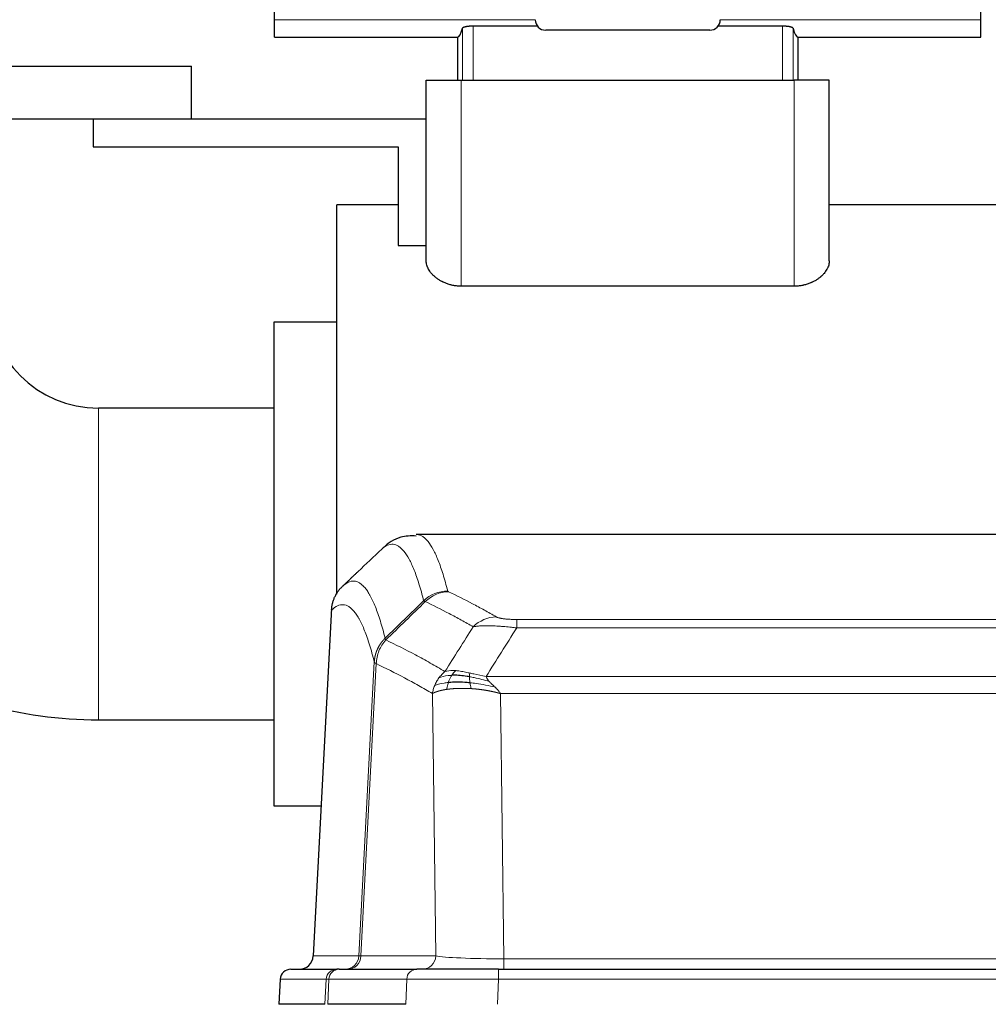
# Model space of a CAD drawing. Header units: inches. Extents: x 0 to 20790, y -12 to 14700.
# Tile 103 of 256: x 1648 to 1924, y 12181 to 12462. Entities that reach past the tile are written whole.
import ezdxf

# ---------------------------------------------------------------- set-up
doc = ezdxf.new("R2010")
doc.units = ezdxf.units.IN
doc.layers.add('1', color=7, linetype='Continuous', true_color=0xffffff)

msp = doc.modelspace()

# ---------------------------------------------------------------- linework, layer by layer
at = {"layer": '1', "color": 2, "linetype": 'Continuous', "lineweight": 25}
for p, q in [((1720.384, 12462.163), (1720.384, 12470.451)), ((1921.884, 12462.163), (1921.884, 12470.451)), ((1720.384, 12457.278), (1720.384, 12462.163)), ((1921.884, 12457.278), (1921.884, 12462.163)), ((1795.373, 12460.387), (1776.977, 12460.387)), ((1844.538, 12459.242), (1797.73, 12459.242)), ((1865.291, 12460.387), (1846.895, 12460.387)), ((1720.384, 12457.278), (1772.562, 12457.278)), ((1772.562, 12457.278), (1772.562, 12444.942)), ((1869.706, 12457.278), (1869.706, 12444.942)), ((1869.706, 12457.278), (1921.884, 12457.278)), ((1539.134, 12448.942), (1696.634, 12448.942)), ((1696.634, 12433.942), (1696.634, 12448.942)), ((1763.634, 12444.942), (1773.634, 12444.942)), ((1763.634, 12393.436), (1763.634, 12444.942)), ((1773.634, 12444.942), (1868.634, 12444.942)), ((1878.634, 12444.942), (1868.634, 12444.942)), ((1878.634, 12393.436), (1878.634, 12444.942)), ((1539.134, 12433.942), (1696.634, 12433.942)), ((1668.634, 12433.942), (1668.634, 12425.942)), ((1696.634, 12433.942), (1763.634, 12433.942)), ((1668.634, 12425.942), (1755.634, 12425.942)), ((1755.634, 12425.942), (1755.634, 12397.771)), ((1738.134, 12306.942), (1738.134, 12409.442)), ((1755.634, 12409.442), (1738.134, 12409.442)), ((1926.134, 12409.442), (1878.634, 12409.442)), ((1755.634, 12397.771), (1763.634, 12397.771)), ((1868.634, 12386.196), (1773.634, 12386.196)), ((1720.134, 12375.942), (1720.134, 12306.942)), ((1738.134, 12375.942), (1720.134, 12375.942)), ((1720.134, 12351.392), (1670.134, 12351.392)), ((2023.488, 12315.336), (1760.78, 12315.336)), ((1720.134, 12306.942), (1720.134, 12237.942)), ((1738.134, 12298.358), (1738.134, 12306.942)), ((1736.632, 12294.317), (1731.358, 12195.124)), ((1670.134, 12262.492), (1720.134, 12262.492)), ((1720.134, 12237.942), (1733.634, 12237.942)), ((1724.986, 12191.336), (1738.097, 12191.336)), ((1738.794, 12191.336), (1738.097, 12191.336)), ((1738.794, 12191.336), (1760.968, 12191.336)), ((1784.223, 12191.336), (1760.968, 12191.336)), ((1784.223, 12191.336), (2000.044, 12191.336)), ((1721.976, 12188.496), (1721.595, 12181.336)), ((1734.729, 12181.336), (1721.612, 12181.336)), ((1757.768, 12181.336), (1735.514, 12181.336))]:
    msp.add_line(p, q, dxfattribs=at)
at = {"layer": '1', "color": 110, "linetype": 'Continuous', "lineweight": 13}
for p, q in [((1794.735, 12462.163), (1720.384, 12462.163)), ((1921.884, 12462.163), (1847.533, 12462.163)), ((1773.985, 12459.821), (1773.985, 12444.942)), ((1776.977, 12460.387), (1776.977, 12444.942)), ((1865.291, 12460.387), (1865.291, 12444.942)), ((1868.283, 12459.821), (1868.283, 12444.942)), ((1773.634, 12386.196), (1773.634, 12444.942)), ((1868.634, 12386.196), (1868.634, 12444.942)), ((1670.134, 12351.392), (1670.134, 12306.942)), ((1670.134, 12306.942), (1670.134, 12262.492)), ((1736.618, 12293.823), (1731.37, 12195.127)), ((1789.462, 12291.13), (1994.805, 12291.13)), ((1789.462, 12288.713), (1789.462, 12291.13)), ((1994.805, 12288.713), (1789.462, 12288.713)), ((1744.436, 12195.127), (1748.813, 12278.996)), ((1749.369, 12278.519), (1745.017, 12195.127)), ((1780.731, 12274.883), (2003.536, 12274.883)), ((1766.369, 12195.127), (1765.412, 12269.974)), ((1999.424, 12269.984), (1784.844, 12269.984)), ((1784.844, 12269.984), (1785.812, 12194.301)), ((1731.37, 12195.127), (1744.436, 12195.127)), ((1745.017, 12195.127), (1766.369, 12195.127)), ((1785.812, 12194.301), (1998.455, 12194.301)), ((1785.812, 12191.336), (1785.812, 12194.301)), ((1784.223, 12188.493), (1784.223, 12191.336)), ((1721.992, 12188.493), (1721.612, 12181.336)), ((1735.103, 12188.493), (1721.992, 12188.493)), ((1734.729, 12181.336), (1735.103, 12188.493)), ((1735.887, 12188.493), (1735.514, 12181.336)), ((1758.061, 12188.493), (1735.887, 12188.493)), ((1757.768, 12181.336), (1758.061, 12188.493)), ((1784.223, 12188.493), (1783.93, 12181.336)), ((2000.044, 12188.493), (1784.223, 12188.493))]:
    msp.add_line(p, q, dxfattribs=at)
at = {"layer": '1', "color": 2, "linetype": 'Continuous', "lineweight": 25}
for radius, start in [(31.55, 180), (120.45, 238.38328)]:
    msp.add_arc((1670.134, 12382.942), radius, start, 270, dxfattribs=at)
for centre, major_axis, ratio, start_param, end_param in [((1797.738, 12462.246), (-2.127, -2.127), 0.9972647, 5.4991567, 7.0672139), ((1844.53, 12462.246, 0), (2.127, -2.127), 0.9972647, 5.4991567, 7.0672139), ((1772.562, 12603.575), (0, 146.297), 0.0524078, 3.1415927, 3.3283319), ((1869.706, 12603.575), (0, 146.297), 0.0524078, 2.9548534, 3.1415927), ((1727.378, 12195.336), (0, 4), 0.9993908, 3.1415927, 4.6600291), ((1724.986, 12188.336), (0, 3), 0.9993908, 0, 1.5184364)]:
    msp.add_ellipse(centre, major_axis=major_axis, ratio=ratio, start_param=start_param, end_param=end_param, dxfattribs=at)
at = {"layer": '1', "color": 110, "linetype": 'Continuous', "lineweight": 13}
for centre, major_axis, ratio, start_param, end_param in [((1769.767, 12289.28), (-9.695, -2.45), 0.9931439, 4.4664808, 5.2238901), ((1769.954, 12289.119), (-4.281, -9.037), 0.9659395, 3.5975691, 4.3432065), ((1783.615, 12281.973), (-4.97, -8.677), 0.9635717, 3.6779385, 4.4208965), ((1740.444, 12195.336), (0, 4), 0.9993908, 3.1415927, 4.6600291), ((1741.142, 12195.336), (0, 4), 0.9702957, 3.1415927, 4.6600291), ((1764.462, 12195.336), (20.038, 0.208), 0.001459, 3.1763609, 3.3855124), ((1762.494, 12195.336), (0, 4), 0.9702957, 3.1415927, 4.6600291), ((1785.733, 12195.336), (-20.002, 0.052), 0.0517476, 0.2535919, 1.5749043), ((1738.097, 12188.336), (0, 3), 0.9993908, 0, 1.5184364), ((1738.794, 12188.336), (0, 3), 0.9702957, 0, 1.5184364), ((1760.968, 12188.336), (0, 3), 0.9702957, 0, 1.5184364), ((1762.115, 12188.336), (-27.029, 0.156), 0.000812, 6.0391366, 6.248288), ((1784.275, 12188.336), (-27.018, 0.123), 0.0058026, 4.7143189, 6.0386286)]:
    msp.add_ellipse(centre, major_axis=major_axis, ratio=ratio, start_param=start_param, end_param=end_param, dxfattribs=at)
at = {"layer": '1', "color": 2, "linetype": 'Continuous', "lineweight": 25}
for points, knots in [([(1776.977, 12460.387), (1776.88, 12460.387), (1776.785, 12460.386), (1776.595, 12460.382), (1776.406, 12460.376), (1776.221, 12460.367), (1776.083, 12460.358), (1776.038, 12460.355), (1775.947, 12460.349), (1775.902, 12460.345), (1775.768, 12460.334), (1775.681, 12460.326), (1775.553, 12460.312), (1775.511, 12460.307), (1775.429, 12460.297), (1775.388, 12460.292), (1775.268, 12460.276), (1775.115, 12460.253), (1774.972, 12460.228), (1774.869, 12460.208), (1774.836, 12460.201), (1774.787, 12460.191), (1774.77, 12460.187), (1774.739, 12460.18), (1774.66, 12460.162), (1774.529, 12460.128), (1774.377, 12460.081), (1774.291, 12460.048), (1774.242, 12460.027), (1774.232, 12460.022), (1774.213, 12460.014), (1774.186, 12460.001), (1774.162, 12459.988), (1774.116, 12459.962), (1774.063, 12459.927), (1774.027, 12459.892), (1773.999, 12459.857), (1773.99, 12459.839), (1773.985, 12459.821)], [0, 0, 0, 0, 0.0625, 0.0625, 0.125, 0.1875, 0.1875, 0.21875, 0.21875, 0.25, 0.25, 0.3125, 0.3125, 0.34375, 0.34375, 0.375, 0.375, 0.4375, 0.5, 0.5, 0.53125, 0.53125, 0.546875, 0.546875, 0.5625, 0.625, 0.6875, 0.75, 0.75, 0.765625, 0.765625, 0.78125, 0.8125, 0.8125, 0.875, 0.9375, 0.9375, 1, 1, 1, 1]), ([(1868.283, 12459.821), (1868.278, 12459.839), (1868.268, 12459.857), (1868.248, 12459.884), (1868.24, 12459.892), (1868.221, 12459.91), (1868.211, 12459.919), (1868.177, 12459.946), (1868.15, 12459.963), (1868.104, 12459.989), (1868.087, 12459.998), (1868.052, 12460.015), (1868.033, 12460.024), (1867.974, 12460.049), (1867.93, 12460.066), (1867.859, 12460.09), (1867.834, 12460.098), (1867.783, 12460.114), (1867.756, 12460.122), (1867.674, 12460.145), (1867.558, 12460.175), (1867.428, 12460.202), (1867.326, 12460.222), (1867.273, 12460.232), (1867.219, 12460.241), (1867.182, 12460.248), (1867.163, 12460.251), (1867.07, 12460.266), (1866.915, 12460.288), (1866.669, 12460.318), (1866.497, 12460.334), (1866.364, 12460.345), (1866.319, 12460.349), (1866.229, 12460.355), (1866.183, 12460.358), (1866.045, 12460.367), (1865.86, 12460.376), (1865.672, 12460.382), (1865.483, 12460.386), (1865.387, 12460.387), (1865.291, 12460.387)], [0, 0, 0, 0, 0.0625, 0.0625, 0.09375, 0.09375, 0.125, 0.125, 0.1875, 0.1875, 0.21875, 0.21875, 0.25, 0.25, 0.3125, 0.3125, 0.34375, 0.34375, 0.375, 0.375, 0.4375, 0.5, 0.5, 0.53125, 0.546875, 0.546875, 0.5625, 0.5625, 0.625, 0.6875, 0.75, 0.75, 0.78125, 0.78125, 0.8125, 0.8125, 0.875, 0.9375, 0.9375, 1, 1, 1, 1]), ([(1773.634, 12386.196), (1773.451, 12386.196), (1773.268, 12386.2), (1773.038, 12386.21), (1772.992, 12386.213), (1772.9, 12386.218), (1772.763, 12386.226), (1772.626, 12386.237), (1772.173, 12386.278), (1771.816, 12386.327), (1771.291, 12386.422), (1771.117, 12386.458), (1770.858, 12386.516), (1770.773, 12386.537), (1770.602, 12386.579), (1770.517, 12386.602), (1770.094, 12386.717), (1769.768, 12386.822), (1769.139, 12387.054), (1768.836, 12387.181), (1768.47, 12387.352), (1768.361, 12387.405), (1768.254, 12387.458), (1768.183, 12387.494), (1768.147, 12387.513), (1767.971, 12387.604), (1767.834, 12387.679), (1767.433, 12387.91), (1767.18, 12388.07), (1766.7, 12388.402), (1766.473, 12388.574), (1766.043, 12388.929), (1765.841, 12389.111), (1765.555, 12389.392), (1765.463, 12389.486), (1765.287, 12389.676), (1765.202, 12389.771), (1764.958, 12390.059), (1764.808, 12390.253), (1764.536, 12390.645), (1764.413, 12390.842), (1764.247, 12391.141), (1764.196, 12391.241), (1764.123, 12391.392), (1764.099, 12391.442), (1764.054, 12391.543), (1764.032, 12391.593), (1763.928, 12391.844), (1763.859, 12392.045), (1763.747, 12392.444), (1763.705, 12392.643), (1763.662, 12392.941), (1763.652, 12393.04), (1763.641, 12393.189), (1763.637, 12393.263), (1763.635, 12393.349), (1763.634, 12393.393), (1763.634, 12393.411), (1763.634, 12393.423), (1763.634, 12393.43), (1763.634, 12393.436)], [0, 0, 0, 0, 0.03125, 0.03125, 0.0390625, 0.0390625, 0.046875, 0.0625, 0.0625, 0.125, 0.125, 0.15625, 0.15625, 0.171875, 0.171875, 0.1875, 0.1875, 0.25, 0.25, 0.3125, 0.3125, 0.328125, 0.3359375, 0.3359375, 0.34375, 0.34375, 0.375, 0.375, 0.4375, 0.4375, 0.5, 0.5, 0.5625, 0.5625, 0.59375, 0.59375, 0.625, 0.625, 0.6875, 0.6875, 0.75, 0.75, 0.78125, 0.78125, 0.796875, 0.796875, 0.8125, 0.8125, 0.875, 0.875, 0.9375, 0.9375, 0.96875, 0.96875, 0.984375, 0.9921875, 0.9960937, 0.9980469, 0.9980469, 1, 1, 1, 1]), ([(1878.634, 12393.436), (1878.634, 12393.239), (1878.62, 12393.042), (1878.563, 12392.645), (1878.521, 12392.446), (1878.41, 12392.047), (1878.341, 12391.847), (1878.216, 12391.545), (1878.17, 12391.445), (1878.073, 12391.243), (1878.021, 12391.143), (1877.856, 12390.843), (1877.732, 12390.646), (1877.46, 12390.255), (1877.312, 12390.061), (1876.988, 12389.679), (1876.813, 12389.491), (1876.53, 12389.212), (1876.432, 12389.119), (1876.279, 12388.982), (1876.228, 12388.937), (1876.123, 12388.846), (1876.069, 12388.8), (1875.798, 12388.576), (1875.569, 12388.403), (1875.086, 12388.07), (1874.833, 12387.909), (1874.3, 12387.603), (1874.02, 12387.457), (1873.689, 12387.302), (1873.652, 12387.284), (1873.578, 12387.251), (1873.54, 12387.234), (1873.428, 12387.184), (1873.2, 12387.086), (1872.968, 12386.995), (1872.495, 12386.821), (1872.17, 12386.716), (1871.667, 12386.579), (1871.497, 12386.536), (1871.237, 12386.477), (1871.15, 12386.458), (1870.974, 12386.423), (1870.885, 12386.405), (1870.442, 12386.325), (1870.084, 12386.277), (1869.363, 12386.212), (1869, 12386.196), (1868.634, 12386.196)], [0, 0, 0, 0, 0.0625, 0.0625, 0.125, 0.125, 0.1875, 0.1875, 0.21875, 0.21875, 0.25, 0.25, 0.3125, 0.3125, 0.375, 0.375, 0.4375, 0.4375, 0.46875, 0.46875, 0.484375, 0.484375, 0.5, 0.5, 0.5625, 0.5625, 0.625, 0.625, 0.6875, 0.6875, 0.6953125, 0.6953125, 0.703125, 0.703125, 0.71875, 0.75, 0.75, 0.8125, 0.8125, 0.84375, 0.84375, 0.859375, 0.859375, 0.875, 0.875, 0.9375, 0.9375, 1, 1, 1, 1]), ([(1760.739, 12314.916), (1759.133, 12315.004), (1755.554, 12314.848), (1752.363, 12312.611), (1751.301, 12311.489), (1751.175, 12311.341)], [0, 0, 0, 0, 0.3650186, 0.9185351, 1, 1, 1, 1]), ([(1736.618, 12293.823), (1736.647, 12294.454), (1736.737, 12295.082), (1736.96, 12296), (1737.049, 12296.303), (1737.255, 12296.897), (1737.372, 12297.189), (1737.634, 12297.76), (1737.778, 12298.04), (1738.092, 12298.582), (1738.262, 12298.846), (1738.626, 12299.355), (1738.82, 12299.601), (1739.23, 12300.073), (1739.447, 12300.298), (1739.673, 12300.513)], [0, 0, 0, 0, 0.25, 0.25, 0.375, 0.375, 0.5, 0.5, 0.625, 0.625, 0.75, 0.75, 0.875, 0.875, 1, 1, 1, 1]), ([(1776.131, 12273.051), (1775.843, 12273.078), (1775.556, 12273.102), (1774.422, 12273.185), (1773.599, 12273.22), (1772.034, 12273.238), (1771.293, 12273.222), (1770.375, 12273.17), (1770.151, 12273.154), (1769.934, 12273.137)], [0, 0, 0, 0, 0.125, 0.125, 0.5, 0.5, 0.875, 0.875, 1, 1, 1, 1]), ([(1775.963, 12274.793), (1775.734, 12274.832), (1775.507, 12274.869), (1774.605, 12275.005), (1773.946, 12275.083), (1772.676, 12275.186), (1772.066, 12275.212), (1771.294, 12275.209), (1771.105, 12275.206), (1770.919, 12275.199)], [0, 0, 0, 0, 0.125, 0.125, 0.5, 0.5, 0.875, 0.875, 1, 1, 1, 1])]:
    msp.add_open_spline(points, degree=3, knots=knots, dxfattribs=at)
at = {"layer": '1', "color": 110, "linetype": 'Continuous', "lineweight": 13}
for points, knots in [([(1760.787, 12315.336), (1760.88, 12315.336), (1761.503, 12315.307), (1762.116, 12315.083), (1762.887, 12314.586), (1763.269, 12314.284), (1763.648, 12313.904), (1763.899, 12313.632), (1764.024, 12313.487), (1764.648, 12312.72), (1765.139, 12311.966), (1765.864, 12310.623), (1766.104, 12310.14), (1766.58, 12309.103), (1766.816, 12308.55), (1767.518, 12306.785), (1768.439, 12304.151), (1769.329, 12300.954), (1769.767, 12299.215)], [0, 0, 0, 0, 0.0285171, 0.1904309, 0.1904309, 0.2713878, 0.3118663, 0.3118663, 0.3523447, 0.3523447, 0.5142585, 0.5142585, 0.5952154, 0.5952154, 0.6761724, 0.6761724, 0.8380862, 1, 1, 1, 1]), ([(1762.899, 12296.477), (1762.461, 12298.214), (1761.569, 12301.408), (1760.647, 12304.04), (1759.944, 12305.804), (1759.708, 12306.357), (1759.232, 12307.392), (1758.992, 12307.875), (1758.265, 12309.218), (1757.773, 12309.972), (1757.149, 12310.739), (1757.024, 12310.884), (1756.772, 12311.155), (1756.393, 12311.536), (1756.01, 12311.838), (1755.239, 12312.335), (1754.195, 12312.717), (1752.585, 12312.446), (1751.483, 12311.702), (1750.925, 12311.19)], [0, 0, 0, 0, 0.125, 0.25, 0.25, 0.3125, 0.3125, 0.375, 0.375, 0.5, 0.5, 0.53125, 0.53125, 0.5625, 0.625, 0.625, 0.75, 0.875, 1, 1, 1, 1]), ([(1739.673, 12300.513), (1740.245, 12301.067), (1741.372, 12301.881), (1743.017, 12302.226), (1744.084, 12301.872), (1744.872, 12301.388), (1745.263, 12301.091), (1745.715, 12300.648), (1745.907, 12300.438), (1746.035, 12300.293), (1746.099, 12300.219), (1746.418, 12299.834), (1746.798, 12299.318), (1747.236, 12298.62), (1747.422, 12298.301), (1747.546, 12298.083), (1747.608, 12297.972), (1748.164, 12296.951), (1749.137, 12294.846), (1750.548, 12290.814), (1751.456, 12287.543), (1751.902, 12285.762)], [0, 0, 0, 0, 0.125, 0.25, 0.375, 0.375, 0.4375, 0.46875, 0.484375, 0.484375, 0.5, 0.5, 0.5625, 0.59375, 0.609375, 0.609375, 0.625, 0.625, 0.75, 0.875, 1, 1, 1, 1]), ([(1769.954, 12299.054), (1769.898, 12299.08), (1769.855, 12299.107), (1769.792, 12299.161), (1769.774, 12299.188), (1769.767, 12299.215)], [0, 0, 0, 0, 0.5, 0.5, 1, 1, 1, 1]), ([(1769.954, 12299.054), (1772.24, 12297.967), (1774.521, 12296.825), (1777.936, 12295.032), (1779.074, 12294.42), (1781.346, 12293.17), (1782.481, 12292.531), (1783.615, 12291.879)], [0, 0, 0, 0, 0.5, 0.5, 0.75, 0.75, 1, 1, 1, 1]), ([(1748.813, 12278.996), (1748.368, 12280.775), (1747.462, 12284.044), (1746.055, 12288.075), (1745.085, 12290.183), (1744.531, 12291.206), (1744.469, 12291.317), (1744.345, 12291.535), (1744.159, 12291.856), (1743.723, 12292.556), (1743.344, 12293.074), (1743.026, 12293.46), (1742.962, 12293.535), (1742.835, 12293.681), (1742.643, 12293.892), (1742.192, 12294.338), (1741.802, 12294.638), (1741.016, 12295.129), (1739.953, 12295.493), (1738.312, 12295.167), (1737.188, 12294.368), (1736.618, 12293.823)], [0, 0, 0, 0, 0.125, 0.25, 0.375, 0.375, 0.390625, 0.390625, 0.40625, 0.4375, 0.5, 0.5, 0.515625, 0.515625, 0.53125, 0.5625, 0.625, 0.625, 0.75, 0.875, 1, 1, 1, 1]), ([(1777.035, 12289.054), (1775.9, 12289.707), (1774.763, 12290.346), (1772.488, 12291.598), (1771.349, 12292.21), (1767.93, 12294.005), (1765.646, 12295.148), (1763.358, 12296.237)], [0, 0, 0, 0, 0.25, 0.25, 0.5, 0.5, 1, 1, 1, 1]), ([(1789.462, 12291.13), (1789.28, 12291.13), (1789.097, 12291.131), (1788.734, 12291.135), (1788.554, 12291.138), (1788.198, 12291.148), (1788.023, 12291.153), (1787.676, 12291.167), (1787.505, 12291.176), (1787.294, 12291.187), (1787.252, 12291.19), (1787.169, 12291.195), (1787.044, 12291.203), (1786.923, 12291.211), (1786.684, 12291.229), (1786.376, 12291.255), (1786.089, 12291.286), (1785.916, 12291.306), (1785.881, 12291.31), (1785.813, 12291.318), (1785.78, 12291.323), (1785.68, 12291.336), (1785.615, 12291.345), (1785.425, 12291.371), (1785.306, 12291.39), (1785.079, 12291.429), (1784.972, 12291.449), (1784.769, 12291.49), (1784.674, 12291.511), (1784.561, 12291.538), (1784.539, 12291.544), (1784.495, 12291.555), (1784.473, 12291.56), (1784.409, 12291.577), (1784.368, 12291.588), (1784.25, 12291.621), (1784.176, 12291.644), (1784.039, 12291.69), (1783.976, 12291.713), (1783.799, 12291.783), (1783.699, 12291.831), (1783.615, 12291.879)], [0, 0, 0, 0, 0.0625, 0.0625, 0.125, 0.125, 0.1875, 0.1875, 0.25, 0.25, 0.265625, 0.265625, 0.28125, 0.3125, 0.3125, 0.375, 0.4375, 0.4375, 0.453125, 0.453125, 0.46875, 0.46875, 0.5, 0.5, 0.5625, 0.5625, 0.625, 0.625, 0.6875, 0.6875, 0.703125, 0.703125, 0.71875, 0.71875, 0.75, 0.75, 0.8125, 0.8125, 0.875, 0.875, 1, 1, 1, 1]), ([(1789.462, 12288.713), (1789.128, 12288.756), (1788.794, 12288.797), (1788.131, 12288.875), (1787.803, 12288.912), (1786.827, 12289.016), (1786.19, 12289.077), (1785.487, 12289.135), (1785.409, 12289.141), (1785.254, 12289.154), (1785.176, 12289.16), (1784.945, 12289.177), (1784.792, 12289.188), (1784.337, 12289.22), (1783.742, 12289.258), (1783.17, 12289.286), (1782.748, 12289.303), (1782.54, 12289.311), (1782.334, 12289.317), (1782.198, 12289.321), (1782.13, 12289.323), (1781.525, 12289.338), (1781.017, 12289.342), (1780.297, 12289.334), (1780.065, 12289.329), (1779.726, 12289.318), (1779.615, 12289.314), (1779.397, 12289.304), (1779.289, 12289.299), (1778.762, 12289.269), (1778.374, 12289.237), (1777.659, 12289.157), (1777.333, 12289.11), (1777.035, 12289.054)], [0, 0, 0, 0, 0.0625, 0.0625, 0.125, 0.125, 0.25, 0.25, 0.265625, 0.265625, 0.28125, 0.28125, 0.3125, 0.3125, 0.375, 0.4375, 0.4375, 0.46875, 0.484375, 0.484375, 0.5, 0.5, 0.625, 0.625, 0.6875, 0.6875, 0.71875, 0.71875, 0.75, 0.75, 0.875, 0.875, 1, 1, 1, 1]), ([(1748.813, 12278.996), (1748.814, 12279.013), (1748.816, 12279.046), (1748.819, 12279.097), (1748.822, 12279.148), (1748.826, 12279.199), (1748.829, 12279.249), (1748.833, 12279.3), (1748.838, 12279.35), (1748.842, 12279.401), (1748.847, 12279.452), (1748.852, 12279.502), (1748.858, 12279.553), (1748.863, 12279.603), (1748.869, 12279.654), (1748.875, 12279.704), (1748.882, 12279.754), (1748.888, 12279.805), (1748.895, 12279.855), (1748.902, 12279.905), (1748.909, 12279.956), (1748.917, 12280.006), (1748.925, 12280.056), (1748.933, 12280.106), (1748.941, 12280.156), (1748.95, 12280.206), (1748.959, 12280.256), (1748.968, 12280.306), (1748.977, 12280.356), (1748.987, 12280.406), (1748.997, 12280.456), (1749.007, 12280.506), (1749.017, 12280.555), (1749.028, 12280.605), (1749.039, 12280.655), (1749.05, 12280.704), (1749.061, 12280.754), (1749.073, 12280.803), (1749.085, 12280.853), (1749.097, 12280.902), (1749.109, 12280.951), (1749.122, 12281), (1749.135, 12281.05), (1749.148, 12281.099), (1749.161, 12281.148), (1749.175, 12281.197), (1749.189, 12281.245), (1749.203, 12281.294), (1749.217, 12281.343), (1749.232, 12281.392), (1749.247, 12281.44), (1749.262, 12281.489), (1749.277, 12281.537), (1749.293, 12281.585), (1749.308, 12281.634), (1749.324, 12281.682), (1749.341, 12281.73), (1749.357, 12281.778), (1749.374, 12281.826), (1749.391, 12281.874), (1749.408, 12281.921), (1749.426, 12281.969), (1749.443, 12282.017), (1749.461, 12282.064), (1749.479, 12282.112), (1749.498, 12282.159), (1749.517, 12282.206), (1749.535, 12282.253), (1749.555, 12282.3), (1749.574, 12282.347), (1749.594, 12282.394), (1749.613, 12282.441), (1749.633, 12282.487), (1749.654, 12282.534), (1749.674, 12282.58), (1749.695, 12282.627), (1749.722, 12282.686), (1749.756, 12282.759), (1749.797, 12282.845), (1749.838, 12282.931), (1749.881, 12283.016), (1749.924, 12283.101), (1749.968, 12283.186), (1750.013, 12283.27), (1750.059, 12283.353), (1750.105, 12283.436), (1750.152, 12283.519), (1750.2, 12283.601), (1750.249, 12283.683), (1750.298, 12283.764), (1750.348, 12283.845), (1750.399, 12283.926), (1750.451, 12284.006), (1750.503, 12284.085), (1750.556, 12284.164), (1750.61, 12284.242), (1750.665, 12284.32), (1750.72, 12284.398), (1750.776, 12284.475), (1750.833, 12284.551), (1750.891, 12284.627), (1750.949, 12284.702), (1751.008, 12284.777), (1751.067, 12284.851), (1751.128, 12284.925), (1751.189, 12284.998), (1751.25, 12285.07), (1751.312, 12285.142), (1751.375, 12285.213), (1751.439, 12285.284), (1751.503, 12285.354), (1751.568, 12285.424), (1751.634, 12285.493), (1751.7, 12285.561), (1751.767, 12285.628), (1751.834, 12285.695), (1751.88, 12285.74), (1751.902, 12285.762)], [0, 0, 0, 0, 0.0066687, 0.0133374, 0.0200061, 0.0266746, 0.0333432, 0.0400116, 0.0466801, 0.0533484, 0.0600168, 0.066685, 0.0733532, 0.0800214, 0.0866895, 0.0933575, 0.1000255, 0.1066935, 0.1133614, 0.1200292, 0.126697, 0.1333647, 0.1400324, 0.1467001, 0.1533676, 0.1600352, 0.1667026, 0.1733701, 0.1800374, 0.1867047, 0.193372, 0.2000392, 0.2067064, 0.2133735, 0.2200405, 0.2267075, 0.2333745, 0.2400414, 0.2467082, 0.253375, 0.2600418, 0.2667085, 0.2733751, 0.2800417, 0.2867082, 0.2933747, 0.3000412, 0.3067075, 0.3133739, 0.3200401, 0.3267064, 0.3333725, 0.3400387, 0.3467047, 0.3533708, 0.3600367, 0.3667026, 0.3733685, 0.3800343, 0.3867001, 0.3933658, 0.4000315, 0.4066971, 0.4133626, 0.4200281, 0.4266936, 0.433359, 0.4400243, 0.4466896, 0.4533549, 0.4600201, 0.4666852, 0.4733503, 0.4800154, 0.4866804, 0.4933453, 0.5000102, 0.5125098, 0.5250093, 0.5375088, 0.5500082, 0.5625077, 0.5750071, 0.5875066, 0.600006, 0.6125054, 0.6250049, 0.6375043, 0.6500037, 0.6625032, 0.6750026, 0.6875021, 0.7000016, 0.7125011, 0.7250006, 0.7375001, 0.7499997, 0.7624993, 0.7749989, 0.7874985, 0.7999982, 0.812498, 0.8249977, 0.8374975, 0.8499974, 0.8624973, 0.8749972, 0.8874972, 0.8999973, 0.9124974, 0.9249976, 0.9374978, 0.9499981, 0.9624985, 0.9749989, 0.9874994, 1, 1, 1, 1]), ([(1749.369, 12278.519), (1749.391, 12279.15), (1749.468, 12279.778), (1749.732, 12281.007), (1749.918, 12281.607), (1750.389, 12282.759), (1750.674, 12283.312), (1751.333, 12284.349), (1751.706, 12284.834), (1752.114, 12285.279)], [0, 0, 0, 0, 0.25, 0.25, 0.5, 0.5, 0.75, 0.75, 1, 1, 1, 1]), ([(1752.114, 12285.279), (1752.039, 12285.367), (1751.997, 12285.464), (1751.939, 12285.637), (1751.923, 12285.713), (1751.902, 12285.762)], [0, 0, 0, 0, 0.5, 0.5, 1, 1, 1, 1]), ([(1752.114, 12285.279), (1754.937, 12283.94), (1757.752, 12282.519), (1761.966, 12280.264), (1763.369, 12279.492), (1766.171, 12277.907), (1767.57, 12277.094), (1768.968, 12276.26)], [0, 0, 0, 0, 0.5, 0.5, 0.75, 0.75, 1, 1, 1, 1]), ([(1749.369, 12278.519), (1749.364, 12278.522), (1749.354, 12278.529), (1749.339, 12278.539), (1749.324, 12278.548), (1749.308, 12278.558), (1749.293, 12278.568), (1749.278, 12278.578), (1749.262, 12278.587), (1749.247, 12278.597), (1749.232, 12278.607), (1749.216, 12278.617), (1749.201, 12278.627), (1749.185, 12278.637), (1749.17, 12278.647), (1749.155, 12278.657), (1749.14, 12278.667), (1749.125, 12278.677), (1749.11, 12278.687), (1749.095, 12278.697), (1749.081, 12278.708), (1749.066, 12278.718), (1749.052, 12278.728), (1749.038, 12278.738), (1749.024, 12278.748), (1749.01, 12278.759), (1748.997, 12278.769), (1748.976, 12278.785), (1748.95, 12278.807), (1748.922, 12278.833), (1748.898, 12278.857), (1748.879, 12278.879), (1748.863, 12278.899), (1748.85, 12278.917), (1748.84, 12278.933), (1748.832, 12278.947), (1748.826, 12278.96), (1748.822, 12278.97), (1748.818, 12278.979), (1748.816, 12278.986), (1748.814, 12278.991), (1748.813, 12278.994), (1748.813, 12278.995), (1748.813, 12278.996)], [0, 0, 0, 0, 0.0155037, 0.0313049, 0.0474035, 0.0637997, 0.0804935, 0.097485, 0.1147743, 0.1323613, 0.1502462, 0.1684289, 0.1869096, 0.2056883, 0.224765, 0.2441397, 0.2638126, 0.2837835, 0.3040527, 0.32462, 0.3454856, 0.3666494, 0.3881116, 0.409872, 0.4319308, 0.454288, 0.4769435, 0.4998975, 0.5635611, 0.6228928, 0.6778927, 0.7285606, 0.7748966, 0.8169007, 0.8545729, 0.8879131, 0.9169214, 0.9415977, 0.9619421, 0.9779545, 0.989635, 0.9969835, 1, 1, 1, 1]), ([(1765.412, 12269.974), (1764.081, 12270.761), (1762.749, 12271.529), (1760.081, 12273.027), (1758.745, 12273.758), (1754.735, 12275.894), (1752.055, 12277.244), (1749.369, 12278.519)], [0, 0, 0, 0, 0.25, 0.25, 0.5, 0.5, 1, 1, 1, 1]), ([(1767.261, 12274.453), (1767.507, 12274.784), (1767.774, 12275.101), (1768.344, 12275.705), (1768.648, 12275.992), (1768.968, 12276.26)], [0, 0, 0, 0, 0.5, 0.5, 1, 1, 1, 1]), ([(1772.144, 12276.522), (1771.845, 12276.547), (1771.554, 12276.563), (1770.428, 12276.579), (1769.661, 12276.485), (1768.968, 12276.26)], [0, 0, 0, 0, 0.25, 0.25, 1, 1, 1, 1]), ([(1770.919, 12275.199), (1771.018, 12275.349), (1771.119, 12275.491), (1771.376, 12275.819), (1771.534, 12275.993), (1771.844, 12276.294), (1771.998, 12276.42), (1772.144, 12276.522)], [0, 0, 0, 0, 0.25, 0.25, 0.625, 0.625, 1, 1, 1, 1]), ([(1776.113, 12275.826), (1775.933, 12275.866), (1775.754, 12275.906), (1775.047, 12276.059), (1774.532, 12276.166), (1773.538, 12276.347), (1773.059, 12276.422), (1772.445, 12276.493), (1772.293, 12276.509), (1772.144, 12276.522)], [0, 0, 0, 0, 0.125, 0.125, 0.5, 0.5, 0.875, 0.875, 1, 1, 1, 1]), ([(1775.963, 12274.793), (1775.961, 12274.917), (1775.963, 12275.033), (1775.976, 12275.298), (1775.992, 12275.436), (1776.04, 12275.665), (1776.073, 12275.757), (1776.113, 12275.826)], [0, 0, 0, 0, 0.25, 0.25, 0.625, 0.625, 1, 1, 1, 1]), ([(1780.731, 12274.883), (1779.511, 12275.072), (1778.334, 12275.328), (1776.841, 12275.663), (1776.473, 12275.746), (1776.113, 12275.826)], [0, 0, 0, 0, 0.75, 0.75, 1, 1, 1, 1]), ([(1766.051, 12272.313), (1766.207, 12272.688), (1766.387, 12273.057), (1766.791, 12273.772), (1767.016, 12274.119), (1767.261, 12274.453)], [0, 0, 0, 0, 0.5, 0.5, 1, 1, 1, 1]), ([(1769.934, 12273.137), (1769.499, 12273.101), (1769.089, 12273.055), (1767.559, 12272.838), (1766.663, 12272.598), (1766.051, 12272.313)], [0, 0, 0, 0, 0.25, 0.25, 1, 1, 1, 1]), ([(1770.919, 12275.199), (1770.548, 12275.186), (1770.191, 12275.161), (1768.831, 12275.009), (1767.96, 12274.784), (1767.261, 12274.453)], [0, 0, 0, 0, 0.25, 0.25, 1, 1, 1, 1]), ([(1769.443, 12271.175), (1769.479, 12271.376), (1769.522, 12271.599), (1769.627, 12272.078), (1769.69, 12272.334), (1769.816, 12272.775), (1769.872, 12272.955), (1769.934, 12273.137)], [0, 0, 0, 0, 0.375, 0.375, 0.75, 0.75, 1, 1, 1, 1]), ([(1769.934, 12273.137), (1769.964, 12273.227), (1769.997, 12273.318), (1770.131, 12273.682), (1770.244, 12273.954), (1770.494, 12274.479), (1770.63, 12274.732), (1770.821, 12275.047), (1770.87, 12275.124), (1770.919, 12275.199)], [0, 0, 0, 0, 0.125, 0.125, 0.5, 0.5, 0.875, 0.875, 1, 1, 1, 1]), ([(1781.602, 12273.439), (1780.191, 12273.861), (1778.755, 12274.237), (1776.884, 12274.627), (1776.42, 12274.715), (1775.963, 12274.793)], [0, 0, 0, 0, 0.75, 0.75, 1, 1, 1, 1]), ([(1776.131, 12273.051), (1776.119, 12273.129), (1776.108, 12273.206), (1776.063, 12273.516), (1776.034, 12273.748), (1775.99, 12274.192), (1775.975, 12274.405), (1775.965, 12274.668), (1775.964, 12274.731), (1775.963, 12274.793)], [0, 0, 0, 0, 0.125, 0.125, 0.5, 0.5, 0.875, 0.875, 1, 1, 1, 1]), ([(1776.446, 12271.401), (1776.413, 12271.563), (1776.374, 12271.749), (1776.292, 12272.151), (1776.249, 12272.368), (1776.182, 12272.743), (1776.156, 12272.897), (1776.131, 12273.051)], [0, 0, 0, 0, 0.375, 0.375, 0.75, 0.75, 1, 1, 1, 1]), ([(1783.273, 12271.821), (1781.5, 12272.273), (1779.671, 12272.619), (1777.297, 12272.932), (1776.709, 12272.998), (1776.131, 12273.051)], [0, 0, 0, 0, 0.75, 0.75, 1, 1, 1, 1]), ([(1781.602, 12273.439), (1781.483, 12273.566), (1781.373, 12273.692), (1781.125, 12274.001), (1781, 12274.183), (1780.813, 12274.539), (1780.752, 12274.713), (1780.731, 12274.883)], [0, 0, 0, 0, 0.25, 0.25, 0.625, 0.625, 1, 1, 1, 1]), ([(1783.273, 12271.821), (1783.199, 12271.892), (1783.125, 12271.963), (1782.829, 12272.245), (1782.607, 12272.451), (1782.18, 12272.855), (1781.975, 12273.053), (1781.722, 12273.311), (1781.661, 12273.375), (1781.602, 12273.439)], [0, 0, 0, 0, 0.125, 0.125, 0.5, 0.5, 0.875, 0.875, 1, 1, 1, 1]), ([(1765.412, 12269.974), (1765.469, 12270.371), (1765.551, 12270.766), (1765.764, 12271.548), (1765.896, 12271.934), (1766.051, 12272.313)], [0, 0, 0, 0, 0.5, 0.5, 1, 1, 1, 1]), ([(1769.443, 12271.175), (1769.432, 12271.174), (1769.409, 12271.17), (1769.374, 12271.165), (1769.338, 12271.16), (1769.302, 12271.154), (1769.266, 12271.148), (1769.23, 12271.143), (1769.193, 12271.137), (1769.155, 12271.131), (1769.118, 12271.125), (1769.08, 12271.118), (1769.041, 12271.112), (1769.002, 12271.105), (1768.963, 12271.099), (1768.924, 12271.092), (1768.884, 12271.085), (1768.844, 12271.078), (1768.803, 12271.071), (1768.763, 12271.063), (1768.722, 12271.056), (1768.68, 12271.048), (1768.639, 12271.04), (1768.597, 12271.032), (1768.555, 12271.024), (1768.512, 12271.016), (1768.47, 12271.007), (1768.427, 12270.999), (1768.383, 12270.99), (1768.34, 12270.981), (1768.296, 12270.972), (1768.252, 12270.963), (1768.208, 12270.954), (1768.164, 12270.944), (1768.12, 12270.935), (1768.075, 12270.925), (1768.03, 12270.915), (1767.985, 12270.905), (1767.94, 12270.894), (1767.895, 12270.884), (1767.849, 12270.873), (1767.804, 12270.863), (1767.758, 12270.852), (1767.713, 12270.841), (1767.667, 12270.829), (1767.621, 12270.818), (1767.575, 12270.806), (1767.529, 12270.794), (1767.483, 12270.783), (1767.436, 12270.77), (1767.39, 12270.758), (1767.344, 12270.746), (1767.298, 12270.733), (1767.251, 12270.72), (1767.205, 12270.707), (1767.159, 12270.694), (1767.113, 12270.681), (1767.067, 12270.667), (1767.021, 12270.654), (1766.975, 12270.64), (1766.929, 12270.626), (1766.883, 12270.611), (1766.837, 12270.597), (1766.792, 12270.582), (1766.746, 12270.568), (1766.701, 12270.553), (1766.656, 12270.537), (1766.611, 12270.522), (1766.566, 12270.507), (1766.521, 12270.491), (1766.477, 12270.475), (1766.433, 12270.459), (1766.389, 12270.443), (1766.345, 12270.426), (1766.302, 12270.409), (1766.259, 12270.393), (1766.216, 12270.376), (1766.173, 12270.358), (1766.131, 12270.341), (1766.089, 12270.323), (1766.048, 12270.306), (1766.007, 12270.288), (1765.966, 12270.269), (1765.926, 12270.251), (1765.886, 12270.232), (1765.846, 12270.214), (1765.807, 12270.195), (1765.769, 12270.176), (1765.73, 12270.156), (1765.693, 12270.137), (1765.656, 12270.117), (1765.619, 12270.097), (1765.583, 12270.077), (1765.548, 12270.057), (1765.513, 12270.036), (1765.478, 12270.016), (1765.445, 12269.995), (1765.423, 12269.981), (1765.412, 12269.974)], [0, 0, 0, 0, 0.0060657, 0.012223, 0.0184718, 0.0248123, 0.0312443, 0.0377679, 0.0443831, 0.0510899, 0.0578883, 0.0647782, 0.0717598, 0.0788329, 0.0859977, 0.093254, 0.1006019, 0.1080414, 0.1155725, 0.1231952, 0.1309095, 0.1387154, 0.1466129, 0.1546019, 0.1626826, 0.1708549, 0.1791188, 0.1874742, 0.1959213, 0.20446, 0.2130903, 0.2218121, 0.2306256, 0.2395307, 0.2485274, 0.2576156, 0.2667955, 0.276067, 0.2854301, 0.2948848, 0.3044311, 0.314069, 0.3237985, 0.3336196, 0.3435324, 0.3535367, 0.3636326, 0.3738202, 0.3840993, 0.3944701, 0.4049324, 0.4154864, 0.426132, 0.4368691, 0.4476979, 0.4586183, 0.4696303, 0.480734, 0.4919292, 0.503216, 0.5145945, 0.5260645, 0.5376262, 0.5492795, 0.5610244, 0.5728609, 0.584789, 0.5968087, 0.60892, 0.621123, 0.6334175, 0.6458037, 0.6582815, 0.6708509, 0.6835119, 0.6962645, 0.7091087, 0.7220445, 0.735072, 0.748191, 0.7614017, 0.774704, 0.7880979, 0.8015834, 0.8151605, 0.8288293, 0.8425896, 0.8564416, 0.8703852, 0.8844204, 0.8985472, 0.9127656, 0.9270756, 0.9414773, 0.9559705, 0.9705554, 0.9852319, 1, 1, 1, 1]), ([(1776.446, 12271.401), (1776.424, 12271.402), (1776.38, 12271.405), (1776.314, 12271.409), (1776.248, 12271.413), (1776.182, 12271.417), (1776.116, 12271.42), (1776.05, 12271.424), (1775.984, 12271.427), (1775.918, 12271.431), (1775.851, 12271.434), (1775.785, 12271.437), (1775.718, 12271.44), (1775.652, 12271.443), (1775.585, 12271.446), (1775.519, 12271.448), (1775.452, 12271.451), (1775.385, 12271.454), (1775.319, 12271.456), (1775.252, 12271.458), (1775.185, 12271.46), (1775.118, 12271.462), (1775.051, 12271.464), (1774.984, 12271.466), (1774.918, 12271.468), (1774.851, 12271.469), (1774.784, 12271.471), (1774.717, 12271.472), (1774.65, 12271.473), (1774.582, 12271.475), (1774.515, 12271.476), (1774.448, 12271.476), (1774.381, 12271.477), (1774.314, 12271.478), (1774.247, 12271.478), (1774.18, 12271.479), (1774.113, 12271.479), (1774.046, 12271.479), (1773.979, 12271.479), (1773.912, 12271.479), (1773.844, 12271.479), (1773.777, 12271.479), (1773.71, 12271.478), (1773.643, 12271.478), (1773.576, 12271.477), (1773.509, 12271.476), (1773.442, 12271.476), (1773.375, 12271.475), (1773.308, 12271.473), (1773.241, 12271.472), (1773.174, 12271.471), (1773.108, 12271.469), (1773.041, 12271.468), (1772.974, 12271.466), (1772.907, 12271.464), (1772.84, 12271.462), (1772.774, 12271.46), (1772.707, 12271.458), (1772.641, 12271.455), (1772.574, 12271.453), (1772.508, 12271.45), (1772.441, 12271.448), (1772.375, 12271.445), (1772.309, 12271.442), (1772.243, 12271.439), (1772.177, 12271.435), (1772.11, 12271.432), (1772.045, 12271.429), (1771.979, 12271.425), (1771.913, 12271.421), (1771.847, 12271.417), (1771.782, 12271.413), (1771.716, 12271.409), (1771.651, 12271.405), (1771.585, 12271.401), (1771.52, 12271.396), (1771.455, 12271.392), (1771.39, 12271.387), (1771.325, 12271.382), (1771.26, 12271.377), (1771.195, 12271.372), (1771.131, 12271.367), (1771.066, 12271.361), (1771.002, 12271.356), (1770.938, 12271.35), (1770.874, 12271.344), (1770.81, 12271.338), (1770.746, 12271.332), (1770.682, 12271.326), (1770.619, 12271.32), (1770.555, 12271.313), (1770.492, 12271.307), (1770.429, 12271.3), (1770.366, 12271.293), (1770.303, 12271.286), (1770.241, 12271.279), (1770.178, 12271.272), (1770.116, 12271.265), (1770.054, 12271.257), (1769.992, 12271.25), (1769.93, 12271.242), (1769.869, 12271.234), (1769.807, 12271.226), (1769.746, 12271.218), (1769.685, 12271.21), (1769.624, 12271.201), (1769.564, 12271.193), (1769.503, 12271.184), (1769.463, 12271.178), (1769.443, 12271.175)], [0, 0, 0, 0, 0.0082024, 0.0164263, 0.0246716, 0.0329384, 0.0412265, 0.0495362, 0.0578672, 0.0662198, 0.0745938, 0.0829892, 0.0914062, 0.0998446, 0.1083045, 0.1167859, 0.1252887, 0.1338131, 0.1423589, 0.1509263, 0.1595151, 0.1681255, 0.1767574, 0.1854108, 0.1940858, 0.2027822, 0.2115002, 0.2202398, 0.2290008, 0.2377835, 0.2465876, 0.2554134, 0.2642606, 0.2731295, 0.2820199, 0.2909319, 0.2998654, 0.3088206, 0.3177973, 0.3267956, 0.3358154, 0.3448569, 0.35392, 0.3630047, 0.3721109, 0.3812388, 0.3903883, 0.3995594, 0.4087522, 0.4179665, 0.4272025, 0.4364601, 0.4457393, 0.4550402, 0.4643627, 0.4737069, 0.4830727, 0.4924601, 0.5018692, 0.5113, 0.5207524, 0.5302265, 0.5397222, 0.5492397, 0.5587788, 0.5683395, 0.577922, 0.5875261, 0.5971519, 0.6067994, 0.6164686, 0.6261595, 0.6358721, 0.6456064, 0.6553624, 0.6651401, 0.6749395, 0.6847606, 0.6946034, 0.704468, 0.7143542, 0.7242622, 0.734192, 0.7441434, 0.7541166, 0.7641115, 0.7741282, 0.7841666, 0.7942268, 0.8043087, 0.8144123, 0.8245377, 0.8346848, 0.8448538, 0.8550444, 0.8652568, 0.875491, 0.885747, 0.8960247, 0.9063242, 0.9166455, 0.9269886, 0.9373534, 0.9477401, 0.9581485, 0.9685787, 0.9790306, 0.9895044, 1, 1, 1, 1]), ([(1784.844, 12269.984), (1784.822, 12269.991), (1784.777, 12270.003), (1784.711, 12270.021), (1784.644, 12270.04), (1784.578, 12270.058), (1784.511, 12270.077), (1784.444, 12270.095), (1784.377, 12270.113), (1784.31, 12270.131), (1784.243, 12270.148), (1784.176, 12270.166), (1784.108, 12270.184), (1784.041, 12270.201), (1783.973, 12270.219), (1783.905, 12270.236), (1783.838, 12270.253), (1783.77, 12270.27), (1783.702, 12270.287), (1783.634, 12270.304), (1783.566, 12270.321), (1783.497, 12270.337), (1783.429, 12270.354), (1783.36, 12270.37), (1783.292, 12270.386), (1783.223, 12270.403), (1783.154, 12270.419), (1783.086, 12270.435), (1783.017, 12270.45), (1782.948, 12270.466), (1782.879, 12270.482), (1782.81, 12270.497), (1782.74, 12270.513), (1782.671, 12270.528), (1782.602, 12270.543), (1782.532, 12270.558), (1782.462, 12270.573), (1782.393, 12270.588), (1782.323, 12270.603), (1782.253, 12270.617), (1782.183, 12270.632), (1782.113, 12270.646), (1782.043, 12270.661), (1781.973, 12270.675), (1781.903, 12270.689), (1781.833, 12270.703), (1781.762, 12270.717), (1781.692, 12270.73), (1781.621, 12270.744), (1781.551, 12270.757), (1781.48, 12270.771), (1781.41, 12270.784), (1781.339, 12270.797), (1781.268, 12270.81), (1781.197, 12270.823), (1781.126, 12270.836), (1781.055, 12270.848), (1780.984, 12270.861), (1780.913, 12270.873), (1780.842, 12270.885), (1780.771, 12270.898), (1780.7, 12270.91), (1780.628, 12270.921), (1780.557, 12270.933), (1780.485, 12270.945), (1780.414, 12270.957), (1780.342, 12270.968), (1780.271, 12270.979), (1780.199, 12270.991), (1780.128, 12271.002), (1780.056, 12271.013), (1779.984, 12271.023), (1779.912, 12271.034), (1779.841, 12271.045), (1779.769, 12271.055), (1779.697, 12271.066), (1779.625, 12271.076), (1779.553, 12271.086), (1779.481, 12271.096), (1779.409, 12271.106), (1779.337, 12271.115), (1779.265, 12271.125), (1779.193, 12271.134), (1779.121, 12271.144), (1779.048, 12271.153), (1778.976, 12271.162), (1778.904, 12271.171), (1778.832, 12271.18), (1778.759, 12271.189), (1778.687, 12271.197), (1778.615, 12271.206), (1778.543, 12271.214), (1778.47, 12271.222), (1778.398, 12271.231), (1778.326, 12271.239), (1778.253, 12271.246), (1778.181, 12271.254), (1778.109, 12271.262), (1778.036, 12271.269), (1777.964, 12271.276), (1777.891, 12271.284), (1777.819, 12271.291), (1777.747, 12271.298), (1777.674, 12271.305), (1777.602, 12271.311), (1777.53, 12271.318), (1777.457, 12271.324), (1777.385, 12271.331), (1777.313, 12271.337), (1777.24, 12271.343), (1777.168, 12271.349), (1777.096, 12271.355), (1777.023, 12271.36), (1776.951, 12271.366), (1776.879, 12271.371), (1776.807, 12271.376), (1776.735, 12271.382), (1776.662, 12271.387), (1776.59, 12271.391), (1776.518, 12271.396), (1776.47, 12271.399), (1776.446, 12271.401)], [0, 0, 0, 0, 0.007775, 0.0155603, 0.0233558, 0.0311618, 0.038978, 0.0468046, 0.0546416, 0.0624889, 0.0703466, 0.0782147, 0.0860931, 0.093982, 0.1018813, 0.109791, 0.1177112, 0.1256417, 0.1335828, 0.1415343, 0.1494962, 0.1574687, 0.1654516, 0.173445, 0.1814489, 0.1894634, 0.1974883, 0.2055238, 0.2135699, 0.2216264, 0.2296936, 0.2377713, 0.2458596, 0.2539585, 0.2620679, 0.270188, 0.2783187, 0.28646, 0.2946119, 0.3027745, 0.3109477, 0.3191316, 0.3273261, 0.3355314, 0.3437472, 0.3519738, 0.3602111, 0.3684591, 0.3767178, 0.3849872, 0.3932673, 0.4015582, 0.4098598, 0.4181722, 0.4264954, 0.4348293, 0.443174, 0.4515295, 0.4598958, 0.4682728, 0.4766607, 0.4850594, 0.493469, 0.5018893, 0.5103206, 0.5187626, 0.5272155, 0.5356793, 0.544154, 0.5526395, 0.561136, 0.5696433, 0.5781615, 0.5866906, 0.5952307, 0.6037817, 0.6123436, 0.6209165, 0.6295003, 0.638095, 0.6467007, 0.6553174, 0.6639451, 0.6725838, 0.6812334, 0.6898941, 0.6985657, 0.7072484, 0.7159421, 0.7246468, 0.7333625, 0.7420893, 0.7508272, 0.759576, 0.768336, 0.777107, 0.7858891, 0.7946823, 0.8034866, 0.812302, 0.8211284, 0.829966, 0.8388147, 0.8476746, 0.8565455, 0.8654276, 0.8743209, 0.8832252, 0.8921408, 0.9010675, 0.9100054, 0.9189544, 0.9279147, 0.9368861, 0.9458688, 0.9548626, 0.9638676, 0.9728839, 0.9819114, 0.9909501, 1, 1, 1, 1]), ([(1784.844, 12269.984), (1784.691, 12270.23), (1784.515, 12270.47), (1784.132, 12270.936), (1783.925, 12271.163), (1783.567, 12271.532), (1783.42, 12271.678), (1783.273, 12271.821)], [0, 0, 0, 0, 0.375, 0.375, 0.75, 0.75, 1, 1, 1, 1])]:
    msp.add_open_spline(points, degree=3, knots=knots, dxfattribs=at)
at = {"layer": '1', "color": 2, "linetype": 'Continuous', "lineweight": 25}
for points, degree in [([(1750.925, 12311.19), (1748.677, 12309.058), (1746.43, 12306.926), (1744.183, 12304.794)], 3), ([(1744.183, 12304.794), (1739.675, 12300.515)], 1)]:
    msp.add_open_spline(points, degree=degree, dxfattribs=at)
at = {"layer": '1', "color": 110, "linetype": 'Continuous', "lineweight": 13}
for points in [[(1751.902, 12285.762), (1755.567, 12289.334), (1759.233, 12292.905), (1762.899, 12296.477)], [(1763.358, 12296.237), (1759.609, 12292.584), (1755.862, 12288.932), (1752.114, 12285.279)], [(1763.358, 12296.237), (1763.245, 12296.289), (1763.057, 12296.38), (1762.94, 12296.449), (1762.899, 12296.477)], [(1768.968, 12276.26), (1771.642, 12280.529), (1774.331, 12284.794), (1777.035, 12289.054)], [(1789.462, 12288.713), (1786.535, 12284.108), (1783.624, 12279.498), (1780.731, 12274.883)]]:
    msp.add_open_spline(points, degree=3, dxfattribs=at)

doc.saveas('drawing.dxf')
